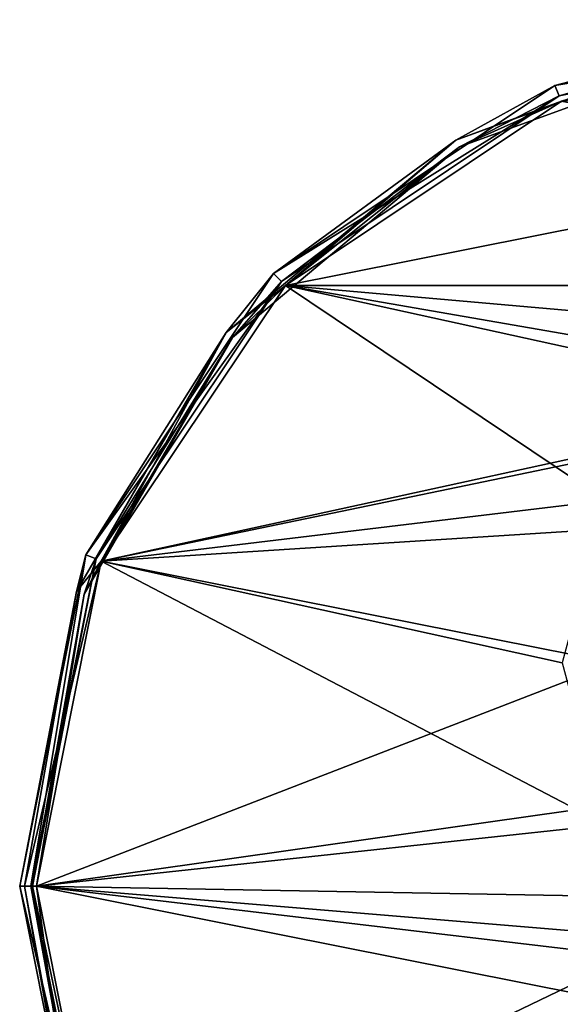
# Model space of a CAD drawing. Header units: millimetres. Extents: x -78 to 78, y -78 to 349.
# Tile 2 of 54: x -78 to -29, y -11 to 78. Entities that reach past the tile are written whole.
import ezdxf

# ---------------------------------------------------------------- set-up
doc = ezdxf.new("R2010")
doc.units = ezdxf.units.MM
doc.header["$LTSCALE"] = 65.185185
for name, color, linetype in [('154', 7, 'CONTINUOUS'), ('155', 7, 'CONTINUOUS'), ('156', 7, 'CONTINUOUS'), ('157', 7, 'CONTINUOUS'), ('158', 7, 'CONTINUOUS'), ('159', 7, 'CONTINUOUS'), ('160', 7, 'CONTINUOUS'), ('161', 7, 'CONTINUOUS'), ('162', 7, 'CONTINUOUS'), ('163', 7, 'CONTINUOUS'), ('164', 7, 'CONTINUOUS')]:
    doc.layers.add(name, color=color, linetype=linetype)

msp = doc.modelspace()

# ---------------------------------------------------------------- linework, layer by layer
at = {"layer": '154', "linetype": 'CONTINUOUS'}
for points in [[(-29.658, 71.601), (0, 77.5), (0, 76.5), (-29.658, 71.601)], [(-29.275, 70.677), (-29.658, 71.601), (0, 76.5), (-29.275, 70.677)], [(-54.801, 54.801), (-29.658, 71.601), (-29.275, 70.677), (-54.801, 54.801)], [(-54.094, 54.094), (-54.801, 54.801), (-29.275, 70.677), (-54.094, 54.094)], [(-71.601, 29.658), (-54.801, 54.801), (-54.094, 54.094), (-71.601, 29.658)], [(-70.677, 29.275), (-71.601, 29.658), (-54.094, 54.094), (-70.677, 29.275)], [(-77.5, 0), (-71.601, 29.658), (-76.5, 0), (-77.5, 0)], [(-76.5, 0), (-71.601, 29.658), (-70.677, 29.275), (-76.5, 0)], [(-71.601, -29.658), (-77.5, 0), (-70.677, -29.275), (-71.601, -29.658)], [(-77.5, 0), (-76.5, 0), (-70.677, -29.275), (-77.5, 0)]]:
    msp.add_3dface(points, dxfattribs=at)
at = {"layer": '155', "linetype": 'CONTINUOUS'}
for points in [[(-70.677, -29.275), (-76.5, 0), (-70.677, -29.275, 5.5), (-70.677, -29.275)], [(-70.677, -29.275, 5.5), (-76.5, 0), (-76.5, 0, 5.5), (-70.677, -29.275, 5.5)]]:
    msp.add_3dface(points, dxfattribs=at)
at = {"layer": '156', "linetype": 'CONTINUOUS'}
for points in [[(-29.275, 70.677), (0, 76.5), (-29.275, 70.677, 5.5), (-29.275, 70.677)], [(-29.275, 70.677, 5.5), (0, 76.5), (0, 76.5, 5.5), (-29.275, 70.677, 5.5)], [(-54.094, 54.094), (-29.275, 70.677), (-54.094, 54.094, 5.5), (-54.094, 54.094)], [(-54.094, 54.094, 5.5), (-29.275, 70.677), (-29.275, 70.677, 5.5), (-54.094, 54.094, 5.5)], [(-70.677, 29.275), (-54.094, 54.094), (-70.677, 29.275, 5.5), (-70.677, 29.275)], [(-70.677, 29.275, 5.5), (-54.094, 54.094), (-54.094, 54.094, 5.5), (-70.677, 29.275, 5.5)], [(-76.5, 0), (-70.677, 29.275), (-76.5, 0, 5.5), (-76.5, 0)], [(-76.5, 0, 5.5), (-70.677, 29.275), (-70.677, 29.275, 5.5), (-76.5, 0, 5.5)]]:
    msp.add_3dface(points, dxfattribs=at)
at = {"layer": '157', "linetype": 'CONTINUOUS'}
for points in [[(-77.5, 0), (-71.601, -29.658), (-77.5, 0, 5.5), (-77.5, 0)], [(-77.5, 0, 5.5), (-71.601, -29.658), (-71.601, -29.658, 5.5), (-77.5, 0, 5.5)]]:
    msp.add_3dface(points, dxfattribs=at)
at = {"layer": '158', "linetype": 'CONTINUOUS'}
for points in [[(0, 77.5), (-29.658, 71.601), (0, 77.5, 5.5), (0, 77.5)], [(0, 77.5, 5.5), (-29.658, 71.601), (-29.658, 71.601, 5.5), (0, 77.5, 5.5)], [(-29.658, 71.601), (-54.801, 54.801), (-29.658, 71.601, 5.5), (-29.658, 71.601)], [(-29.658, 71.601, 5.5), (-54.801, 54.801), (-54.801, 54.801, 5.5), (-29.658, 71.601, 5.5)], [(-54.801, 54.801), (-71.601, 29.658), (-54.801, 54.801, 5.5), (-54.801, 54.801)], [(-54.801, 54.801, 5.5), (-71.601, 29.658), (-71.601, 29.658, 5.5), (-54.801, 54.801, 5.5)], [(-71.601, 29.658), (-77.5, 0), (-71.601, 29.658, 5.5), (-71.601, 29.658)], [(-77.5, 0), (-77.5, 0, 5.5), (-71.601, 29.658, 5.5), (-77.5, 0)]]:
    msp.add_3dface(points, dxfattribs=at)
at = {"layer": '159', "linetype": 'CONTINUOUS'}
for points in [[(-29.085, 70.214, 6), (53.742, 53.738, 6), (-53.742, 53.738, 6), (-29.085, 70.214, 6)], [(-70.216, 29.081, 6), (-53.742, 53.738, 6), (-25.115, 34.5, 6), (-70.216, 29.081, 6)], [(-53.742, 53.738, 6), (53.742, 53.738, 6), (0, 49, 6), (-53.742, 53.738, 6)], [(-53.742, 53.738, 6), (0, 49, 6), (-14.5, 45.115, 6), (-53.742, 53.738, 6)], [(-25.115, 34.5, 6), (-53.742, 53.738, 6), (-14.5, 45.115, 6), (-25.115, 34.5, 6)], [(-29, 20, 6), (-70.216, 29.081, 6), (-25.115, 34.5, 6), (-29, 20, 6)], [(-76, 0, 6), (-70.216, 29.081, 6), (-25.115, 5.5, 6), (-76, 0, 6)], [(-25.115, 5.5, 6), (-70.216, 29.081, 6), (-29, 20, 6), (-25.115, 5.5, 6)], [(-14.5, -5.115, 6), (-76, 0, 6), (-25.115, 5.5, 6), (-14.5, -5.115, 6)], [(-70.216, -29.081, 6), (-76, 0, 6), (70.216, -29.081, 6), (-70.216, -29.081, 6)], [(70.216, -29.081, 6), (-76, 0, 6), (0, -9, 6), (70.216, -29.081, 6)], [(0, -9, 6), (-76, 0, 6), (-14.5, -5.115, 6), (0, -9, 6)]]:
    msp.add_3dface(points, dxfattribs=at)
at = {"layer": '160', "linetype": 'CONTINUOUS'}
for points in [[(-29.275, 70.677, 5.5), (0, 76.5, 5.5), (-13.259, 75.194, 5.854), (-29.275, 70.677, 5.5)], [(-38.177, 66.124, 5.854), (-29.275, 70.677, 5.5), (-13.259, 75.194, 5.854), (-38.177, 66.124, 5.854)], [(-29.085, 70.214, 6), (-38.177, 66.124, 5.854), (-13.259, 75.194, 5.854), (-29.085, 70.214, 6)], [(-54.094, 54.094, 5.5), (-29.275, 70.677, 5.5), (-38.177, 66.124, 5.854), (-54.094, 54.094, 5.5)], [(-29.085, 70.214, 6), (-53.742, 53.738, 6), (-38.177, 66.124, 5.854), (-29.085, 70.214, 6)], [(-58.49, 49.079, 5.854), (-54.094, 54.094, 5.5), (-38.177, 66.124, 5.854), (-58.49, 49.079, 5.854)], [(-53.742, 53.738, 6), (-58.49, 49.079, 5.854), (-38.177, 66.124, 5.854), (-53.742, 53.738, 6)], [(-70.677, 29.275, 5.5), (-54.094, 54.094, 5.5), (-58.49, 49.079, 5.854), (-70.677, 29.275, 5.5)], [(-53.742, 53.738, 6), (-70.216, 29.081, 6), (-58.49, 49.079, 5.854), (-53.742, 53.738, 6)], [(-71.749, 26.114, 5.854), (-70.677, 29.275, 5.5), (-58.49, 49.079, 5.854), (-71.749, 26.114, 5.854)], [(-70.216, 29.081, 6), (-71.749, 26.114, 5.854), (-58.49, 49.079, 5.854), (-70.216, 29.081, 6)], [(-76.5, 0, 5.5), (-70.677, 29.275, 5.5), (-76.354, 0, 5.854), (-76.5, 0, 5.5)], [(-76.354, 0, 5.854), (-70.677, 29.275, 5.5), (-71.749, 26.114, 5.854), (-76.354, 0, 5.854)], [(-70.216, 29.081, 6), (-76, 0, 6), (-71.749, 26.114, 5.854), (-70.216, 29.081, 6)], [(-76, 0, 6), (-76.354, 0, 5.854), (-71.749, 26.114, 5.854), (-76, 0, 6)]]:
    msp.add_3dface(points, dxfattribs=at)
at = {"layer": '161', "linetype": 'CONTINUOUS'}
for points in [[(-70.677, -29.275, 5.5), (-76.5, 0, 5.5), (-71.749, -26.114, 5.854), (-70.677, -29.275, 5.5)], [(-76.5, 0, 5.5), (-76.354, 0, 5.854), (-71.749, -26.114, 5.854), (-76.5, 0, 5.5)], [(-76, 0, 6), (-70.216, -29.081, 6), (-76.354, 0, 5.854), (-76, 0, 6)], [(-76.354, 0, 5.854), (-70.216, -29.081, 6), (-71.749, -26.114, 5.854), (-76.354, 0, 5.854)]]:
    msp.add_3dface(points, dxfattribs=at)
at = {"layer": '162', "linetype": 'CONTINUOUS'}
for points in [[(-29.085, 70.214, 7), (-53.742, 53.738, 7), (29.085, 70.214, 7), (-29.085, 70.214, 7)], [(29.085, 70.214, 7), (-53.742, 53.738, 7), (53.742, 53.738, 7), (29.085, 70.214, 7)], [(-70.216, 29.081, 7), (0, 44.4, 7), (-53.742, 53.738, 7), (-70.216, 29.081, 7)], [(-53.742, 53.738, 7), (0, 44.4, 7), (53.742, 53.738, 7), (-53.742, 53.738, 7)], [(-12.2, 41.131, 7), (0, 44.4, 7), (-70.216, 29.081, 7), (-12.2, 41.131, 7)], [(-21.131, 32.2, 7), (-12.2, 41.131, 7), (-70.216, 29.081, 7), (-21.131, 32.2, 7)], [(-24.4, 20, 7), (-21.131, 32.2, 7), (-70.216, 29.081, 7), (-24.4, 20, 7)], [(-76, 0, 7), (-24.4, 20, 7), (-70.216, 29.081, 7), (-76, 0, 7)], [(-21.131, 7.8, 7), (-24.4, 20, 7), (-76, 0, 7), (-21.131, 7.8, 7)], [(-12.2, -1.131, 7), (-21.131, 7.8, 7), (-76, 0, 7), (-12.2, -1.131, 7)], [(-12.2, -1.131, 7), (-76, 0, 7), (-70.216, -29.081, 7), (-12.2, -1.131, 7)], [(76, 0, 7), (0, -4.4, 7), (-70.216, -29.081, 7), (76, 0, 7)], [(70.216, -29.081, 7), (76, 0, 7), (-70.216, -29.081, 7), (70.216, -29.081, 7)], [(0, -4.4, 7), (-12.2, -1.131, 7), (-70.216, -29.081, 7), (0, -4.4, 7)]]:
    msp.add_3dface(points, dxfattribs=at)
at = {"layer": '163', "linetype": 'CONTINUOUS'}
for points in [[(0, 77.5, 5.5), (-29.658, 71.601, 5.5), (-13.381, 75.89, 6.561), (0, 77.5, 5.5)], [(-13.381, 75.89, 6.561), (-29.658, 71.601, 5.5), (-38.53, 66.736, 6.561), (-13.381, 75.89, 6.561)], [(-29.085, 70.214, 7), (-13.381, 75.89, 6.561), (-38.53, 66.736, 6.561), (-29.085, 70.214, 7)], [(-29.658, 71.601, 5.5), (-54.801, 54.801, 5.5), (-38.53, 66.736, 6.561), (-29.658, 71.601, 5.5)], [(-53.742, 53.738, 7), (-29.085, 70.214, 7), (-38.53, 66.736, 6.561), (-53.742, 53.738, 7)], [(-38.53, 66.736, 6.561), (-54.801, 54.801, 5.5), (-59.032, 49.534, 6.561), (-38.53, 66.736, 6.561)], [(-53.742, 53.738, 7), (-38.53, 66.736, 6.561), (-59.032, 49.534, 6.561), (-53.742, 53.738, 7)], [(-54.801, 54.801, 5.5), (-71.601, 29.658, 5.5), (-59.032, 49.534, 6.561), (-54.801, 54.801, 5.5)], [(-70.216, 29.081, 7), (-53.742, 53.738, 7), (-59.032, 49.534, 6.561), (-70.216, 29.081, 7)], [(-59.032, 49.534, 6.561), (-71.601, 29.658, 5.5), (-72.413, 26.356, 6.561), (-59.032, 49.534, 6.561)], [(-70.216, 29.081, 7), (-59.032, 49.534, 6.561), (-72.413, 26.356, 6.561), (-70.216, 29.081, 7)], [(-71.601, 29.658, 5.5), (-77.5, 0, 5.5), (-72.413, 26.356, 6.561), (-71.601, 29.658, 5.5)], [(-76, 0, 7), (-70.216, 29.081, 7), (-77.061, 0, 6.561), (-76, 0, 7)], [(-70.216, 29.081, 7), (-72.413, 26.356, 6.561), (-77.061, 0, 6.561), (-70.216, 29.081, 7)], [(-72.413, 26.356, 6.561), (-77.5, 0, 5.5), (-77.061, 0, 6.561), (-72.413, 26.356, 6.561)]]:
    msp.add_3dface(points, dxfattribs=at)
at = {"layer": '164', "linetype": 'CONTINUOUS'}
for points in [[(-77.5, 0, 5.5), (-71.601, -29.658, 5.5), (-77.061, 0, 6.561), (-77.5, 0, 5.5)], [(-77.061, 0, 6.561), (-71.601, -29.658, 5.5), (-72.413, -26.356, 6.561), (-77.061, 0, 6.561)], [(-76, 0, 7), (-77.061, 0, 6.561), (-72.413, -26.356, 6.561), (-76, 0, 7)], [(-70.216, -29.081, 7), (-76, 0, 7), (-72.413, -26.356, 6.561), (-70.216, -29.081, 7)]]:
    msp.add_3dface(points, dxfattribs=at)

doc.saveas('drawing.dxf')
